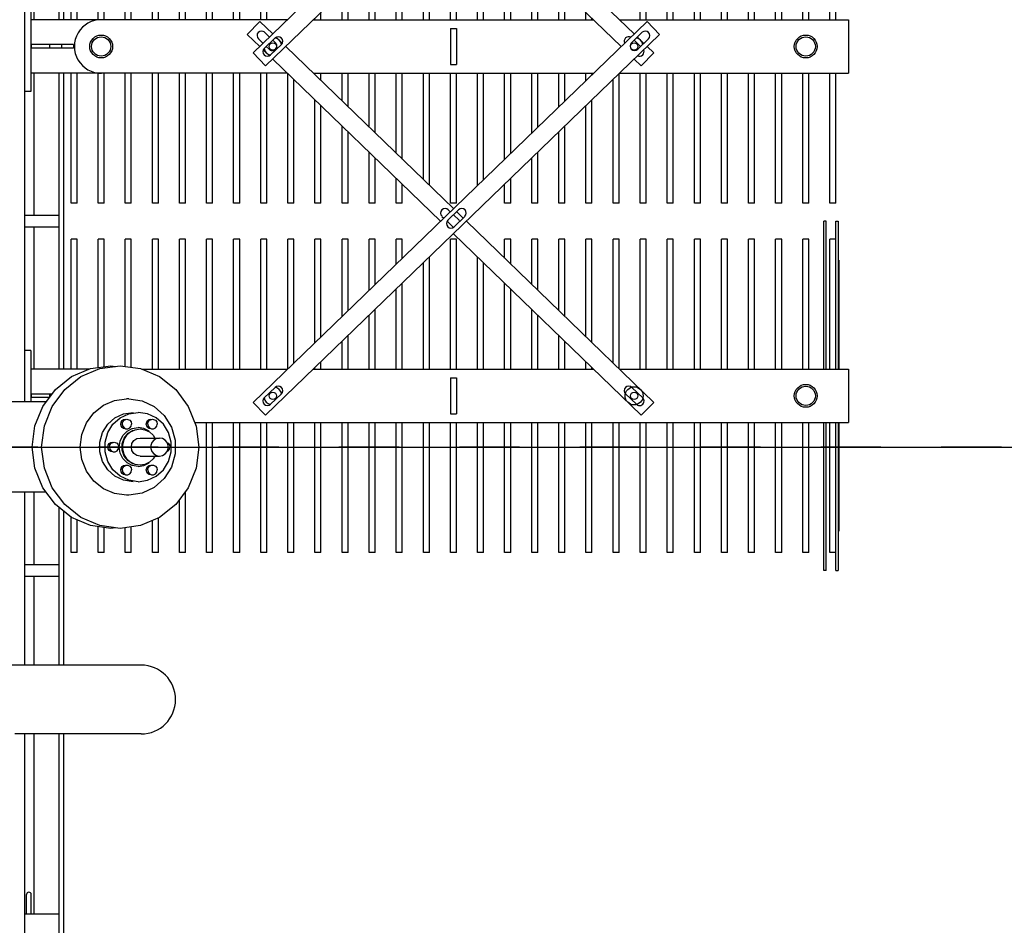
# Model space of a CAD drawing. Header units: metres. Extents: x 70279.8 to 70377.7, y 409251.8 to 409331.5.
# Tile 136 of 244: x 70324.2 to 70325.8, y 409306.8 to 409308.3. Entities that reach past the tile are written whole.
import ezdxf

# ---------------------------------------------------------------- set-up
doc = ezdxf.new("R2010")
doc.units = ezdxf.units.M
doc.linetypes.add('CENTER', pattern=[2, 1.25, -0.25, 0.25, -0.25])
doc.layers.add('7_ALL_FEATURES', color=7, linetype='Continuous')
doc.layers.add('PRT_BASE_FEATURES', color=7, linetype='Continuous')

# ---------------------------------------------------------------- blocks, each defined once
blk = doc.blocks.new('Transformer_Top_20170130')
at = {"color": 7, "linetype": 'Continuous'}
for p, q in [((-75, -938.7), (-75, -718.5)), ((75, -938.7), (75, -718.5)), ((-362.1, -1096.4), (-362.1, -778.9)), ((-476.4, -1096.4), (-476.4, -886.4)), ((-1650.7, -903), (-476.4, -903)), ((-775, -903), (-775, -960)), ((-775, -906), (-743, -906)), ((-775, -914), (-743, -914)), ((-362.1, -903), (-75, -903)), ((-215, -960), (-215, -903)), ((-195, -903), (-195, -960)), ((75, -903), (1650.7, -903)), ((160, -913), (75, -913)), ((88, -914), (82, -914)), ((82, -944), (82, -914)), ((88, -948.4), (88, -914)), ((129.4, -1010.2), (129.4, -913)), ((160, -913), (160, -903)), ((365, -960), (365, -903)), ((385, -903), (385, -960)), ((590, -913), (590, -903)), ((740, -913), (590, -913)), ((620.5, -1339.4), (620.5, -913)), ((668, -914), (662, -914)), ((662, -984), (662, -914)), ((668, -984), (668, -914)), ((709.4, -1339.4), (709.4, -913)), ((-775, -919), (-476.4, -919)), ((-362.1, -919), (-215, -919)), ((-195, -919), (-75, -919)), ((129.4, -919), (365, -919)), ((385, -919), (620.5, -919)), ((709.4, -919), (875.5, -919)), ((88, -944), (82, -944)), ((668, -944), (662, -944)), ((-1030.6, -960), (-476.4, -960)), ((-362.1, -960), (-100.3, -960)), ((129.4, -960), (620.5, -960)), ((668, -964), (662, -964)), ((709.4, -960), (875.5, -960)), ((-1030.6, -968), (-476.4, -968)), ((-362.1, -968), (-106.7, -968)), ((-175, -980), (-116.2, -980)), ((-175, -990), (-175, -980)), ((129.4, -968), (620.5, -968)), ((129.4, -980), (345, -980)), ((345, -990), (345, -980)), ((405, -980), (620.5, -980)), ((405, -990), (405, -980)), ((709.4, -968), (875.5, -968)), ((709.4, -980), (875.5, -980)), ((-175, -990), (-120.8, -990)), ((129.4, -990), (345, -990)), ((405, -990), (620.5, -990)), ((668, -984), (662, -984)), ((709.4, -990), (875.5, -990)), ((-175, -1025), (-132.1, -1025)), ((-175, -1035), (-175, -1025)), ((132.1, -1025), (345, -1025)), ((345, -1035), (345, -1025)), ((405, -1025), (620.5, -1025)), ((405, -1035), (405, -1025)), ((709.4, -1025), (925, -1025)), ((-175, -1035), (-133.5, -1035)), ((-133.9, -1053.9), (-135, -1046.2)), ((133.5, -1035), (345, -1035)), ((135, -1046.2), (133.9, -1053.9)), ((405, -1035), (620.5, -1035)), ((709.4, -1035), (925, -1035)), ((-130.4, -1095.4), (-135, -1061.7)), ((-10, -1061.6), (0, -1060.1)), ((-6.3, -1056.4), (-3.5, -1058.5)), ((-3.5, -1058.5), (0, -1059.3)), ((3.5, -1058.5), (0, -1059.3)), ((0, -1060.1), (10, -1061.6)), ((6.3, -1056.4), (3.5, -1058.5)), ((48.4, -1052.9), (55.2, -1067.3)), ((48.4, -1061.4), (55.2, -1075.8)), ((77.3, -1052.3), (80, -1072.3)), ((-175, -1070), (-133.9, -1070)), ((-175, -1080), (-175, -1070)), ((-80, -1076.2), (-80, -1072.3)), ((-76.8, -1098), (-80, -1076.2)), ((-57.5, -1082.9), (-55.2, -1067.3)), ((-57.5, -1091.4), (-55.2, -1075.8)), ((-44.4, -1077.6), (-41.6, -1079.7)), ((-31.9, -1077.6), (-34.6, -1079.7)), ((-30.9, -1081.7), (-26.3, -1073)), ((-28.8, -1086.4), (-25.2, -1078.9)), ((-28.2, -1083.3), (-23, -1074.6)), ((-5.2, -1064.7), (5.2, -1064.7)), ((23, -1074.6), (28.2, -1083.3)), ((25.2, -1078.9), (28.8, -1086.4)), ((26.3, -1073), (30.9, -1081.7)), ((31.9, -1077.6), (34.6, -1079.7)), ((44.4, -1077.6), (41.6, -1079.7)), ((55.2, -1067.3), (57.5, -1082.9)), ((55.2, -1075.8), (57.5, -1091.4)), ((80, -1076.2), (80, -1072.3)), ((133.9, -1070), (345, -1070)), ((345, -1080), (345, -1070)), ((405, -1070), (620.5, -1070)), ((405, -1080), (405, -1070)), ((709.4, -1070), (925, -1070)), ((-175, -1080), (-132.5, -1080)), ((-57.5, -1091.4), (-55.2, -1107.1)), ((-41.6, -1079.7), (-38.1, -1080.5)), ((-34.6, -1079.7), (-38.1, -1080.5)), ((-32.5, -1091.4), (-30.9, -1081.7)), ((-32.5, -1091.4), (-30.9, -1101.1)), ((-30, -1094.6), (-28.8, -1086.4)), ((-28.8, -1102.7), (-30, -1094.6)), ((-15, -1094.6), (-15, -1126.9)), ((15, -1094.6), (15, -1126.9)), ((28.8, -1086.4), (30, -1094.6)), ((30, -1094.6), (28.8, -1102.7)), ((30.9, -1081.7), (32.5, -1091.4)), ((30.9, -1101.1), (32.5, -1091.4)), ((34.6, -1079.7), (38.1, -1080.5)), ((41.6, -1079.7), (38.1, -1080.5)), ((55.2, -1107.1), (57.5, -1091.4)), ((132.5, -1080), (345, -1080)), ((405, -1080), (620.5, -1080)), ((709.4, -1080), (925, -1080)), ((-55.2, -1107.1), (-48.4, -1121.5)), ((-30.9, -1101.1), (-26.3, -1109.9)), ((-25.2, -1110.2), (-28.8, -1102.7)), ((-19.6, -1116.5), (-25.2, -1110.2)), ((25.2, -1110.2), (19.6, -1116.5)), ((28.8, -1102.7), (25.2, -1110.2)), ((26.3, -1109.9), (30.9, -1101.1)), ((48.4, -1121.5), (55.2, -1107.1)), ((129.4, -1097.7), (129.4, -1339.4)), ((-175, -1115), (-122, -1115)), ((-175, -1125), (-175, -1115)), ((-175, -1125), (-117.7, -1125)), ((-48.4, -1121.5), (-37.7, -1133.4)), ((-44.4, -1120.1), (-41.6, -1122.2)), ((-41.6, -1122.2), (-38.1, -1123)), ((-34.6, -1122.2), (-38.1, -1123)), ((-31.9, -1120.1), (-34.6, -1122.2)), ((-15, -1119.3), (-19.6, -1116.5)), ((19.6, -1116.5), (15, -1119.3)), ((31.9, -1120.1), (34.6, -1122.2)), ((34.6, -1122.2), (38.1, -1123)), ((37.7, -1133.4), (48.4, -1121.5)), ((41.6, -1122.2), (38.1, -1123)), ((44.4, -1120.1), (41.6, -1122.2)), ((129.4, -1115), (345, -1115)), ((129.4, -1125), (345, -1125)), ((345, -1125), (345, -1115)), ((405, -1115), (620.5, -1115)), ((405, -1125), (405, -1115)), ((405, -1125), (620.5, -1125)), ((709.4, -1115), (925, -1115)), ((709.4, -1125), (925, -1125)), ((-37.7, -1133.4), (-23.9, -1142)), ((-23.9, -1142), (-8.2, -1146.4)), ((-7.1, -1139.6), (-6.3, -1141.4)), ((-6.3, -1141.4), (-3.5, -1143.5)), ((-3.5, -1143.5), (0, -1144.3)), ((3.5, -1143.5), (0, -1144.3)), ((6.3, -1141.4), (3.5, -1143.5)), ((7.1, -1139.6), (6.3, -1141.4)), ((8.2, -1146.4), (23.9, -1142)), ((23.9, -1142), (37.7, -1133.4)), ((-175, -1160), (-87.3, -1160)), ((-175, -1170), (-175, -1160)), ((11.4, -1152.9), (-11.4, -1152.9)), ((-8.2, -1146.4), (8.2, -1146.4)), ((33.2, -1146.7), (11.4, -1152.9)), ((129.4, -1160), (345, -1160)), ((345, -1170), (345, -1160)), ((405, -1160), (620.5, -1160)), ((405, -1170), (405, -1160)), ((709.4, -1160), (925, -1160)), ((-175, -1170), (-73.8, -1170)), ((129.4, -1170), (345, -1170)), ((405, -1170), (620.5, -1170)), ((709.4, -1170), (925, -1170)), ((40.5, -1185.5), (40.5, -2271)), ((-175, -1205), (40.5, -1205)), ((-175, -1215), (-175, -1205)), ((129.4, -1205), (345, -1205)), ((345, -1215), (345, -1205)), ((405, -1205), (620.5, -1205)), ((405, -1215), (405, -1205)), ((709.4, -1205), (925, -1205)), ((-175, -1215), (40.5, -1215)), ((129.4, -1215), (345, -1215)), ((405, -1215), (620.5, -1215)), ((709.4, -1215), (925, -1215)), ((-175, -1250), (40.5, -1250)), ((-175, -1260), (-175, -1250)), ((129.4, -1250), (345, -1250)), ((345, -1260), (345, -1250)), ((405, -1250), (620.5, -1250)), ((405, -1260), (405, -1250)), ((709.4, -1250), (925, -1250)), ((-175, -1260), (40.5, -1260)), ((129.4, -1260), (345, -1260)), ((405, -1260), (620.5, -1260)), ((709.4, -1260), (925, -1260)), ((677.7, -1291.1), (670.2, -1298.8)), ((-175, -1295), (40.5, -1295)), ((-175, -1305), (-175, -1295)), ((-175, -1305), (40.5, -1305)), ((99.1, -1318.8), (81.7, -1300.8)), ((129.4, -1295), (345, -1295)), ((129.4, -1305), (345, -1305)), ((345, -1305), (345, -1295)), ((405, -1295), (620.5, -1295)), ((405, -1305), (405, -1295)), ((405, -1305), (620.5, -1305)), ((665, -1304.2), (660.3, -1309.1)), ((679.1, -1318.8), (661.7, -1300.8)), ((680.6, -1309.6), (688.5, -1301.5)), ((709.4, -1295), (925, -1295)), ((709.4, -1305), (925, -1305)), ((70.9, -1311.2), (88.3, -1329.2)), ((650.9, -1311.2), (668.3, -1329.2)), ((671.1, -1319.5), (675.4, -1315)), ((-175, -1340), (40.5, -1340)), ((-175, -1350), (-175, -1340)), ((130, -1340), (345, -1340)), ((345, -1350), (345, -1340)), ((405, -1340), (620, -1340)), ((405, -1350), (405, -1340)), ((-175, -1350), (40.5, -1350)), ((139.7, -1350), (345, -1350)), ((405, -1350), (610.3, -1350)), ((-175, -1385), (40.5, -1385)), ((-175, -1395), (-175, -1385)), ((129.4, -1382.6), (129.4, -1847.4)), ((129.4, -1385), (131.8, -1385)), ((173.5, -1385), (345, -1385)), ((345, -1395), (345, -1385)), ((405, -1385), (576.5, -1385)), ((405, -1395), (405, -1385)), ((618.2, -1385), (620.5, -1385)), ((620.5, -1382.6), (620.5, -1847.4)), ((709.4, -1382.6), (709.4, -1847.4)), ((709.4, -1385), (711.8, -1385)), ((-175, -1395), (40.5, -1395)), ((129.4, -1395), (141.5, -1395)), ((183.2, -1395), (345, -1395)), ((405, -1395), (566.8, -1395)), ((608.5, -1395), (620.5, -1395)), ((709.4, -1395), (721.5, -1395)), ((-175, -1430), (40.5, -1430)), ((-175, -1440), (-175, -1430)), ((129.4, -1430), (175.3, -1430)), ((217, -1430), (345, -1430)), ((345, -1440), (345, -1430)), ((405, -1430), (533, -1430)), ((405, -1440), (405, -1430)), ((574.7, -1430), (620.5, -1430)), ((709.4, -1430), (755.3, -1430)), ((-175, -1440), (40.5, -1440)), ((129.4, -1440), (185, -1440)), ((226.7, -1440), (345, -1440)), ((405, -1440), (523.3, -1440)), ((565, -1440), (620.5, -1440)), ((709.4, -1440), (765, -1440)), ((-175, -1475), (40.5, -1475)), ((-175, -1485), (-175, -1475)), ((-175, -1485), (40.5, -1485)), ((129.4, -1475), (218.8, -1475)), ((129.4, -1485), (228.5, -1485)), ((260.5, -1475), (345, -1475)), ((270.2, -1485), (345, -1485)), ((345, -1485), (345, -1475)), ((405, -1475), (489.5, -1475)), ((405, -1485), (405, -1475)), ((405, -1485), (479.8, -1485)), ((521.5, -1485), (620.5, -1485)), ((531.2, -1475), (620.5, -1475)), ((709.4, -1475), (798.8, -1475)), ((709.4, -1485), (808.5, -1485)), ((-175, -1520), (40.5, -1520)), ((-175, -1530), (-175, -1520)), ((129.4, -1520), (262.3, -1520)), ((304, -1520), (345, -1520)), ((345, -1530), (345, -1520)), ((405, -1520), (446, -1520)), ((405, -1530), (405, -1520)), ((487.7, -1520), (620.5, -1520)), ((709.4, -1520), (842.3, -1520)), ((-175, -1530), (40.5, -1530)), ((129.4, -1530), (272, -1530)), ((313.7, -1530), (345, -1530)), ((405, -1530), (436.3, -1530)), ((478, -1530), (620.5, -1530)), ((709.4, -1530), (852, -1530)), ((-175, -1565), (40.5, -1565)), ((-175, -1575), (-175, -1565)), ((129.4, -1565), (305.8, -1565)), ((444.2, -1565), (620.5, -1565)), ((709.4, -1565), (885.8, -1565)), ((-175, -1575), (40.5, -1575)), ((129.4, -1575), (315.5, -1575)), ((434.5, -1575), (620.5, -1575)), ((709.4, -1575), (895.5, -1575)), ((383, -1595.9), (380.2, -1598.8)), ((-175, -1610), (40.5, -1610)), ((-175, -1620), (-175, -1610)), ((115, -1610), (55, -1610)), ((55, -1610), (55, -1620)), ((115, -1610), (115, -1620)), ((129.4, -1610), (345, -1610)), ((345, -1620), (345, -1610)), ((374.8, -1604.5), (365.6, -1613.9)), ((365.6, -1616.1), (383, -1634.1)), ((393.8, -1623.6), (376.4, -1605.7)), ((376.4, -1624.3), (385.4, -1615)), ((390.6, -1609.6), (393.8, -1606.4)), ((405, -1610), (620.5, -1610)), ((405, -1620), (405, -1610)), ((695, -1610), (635, -1610)), ((635, -1610), (635, -1620)), ((695, -1610), (695, -1620)), ((709.4, -1610), (925, -1610)), ((-175, -1620), (40.5, -1620)), ((115, -1620), (55, -1620)), ((129.4, -1620), (345, -1620)), ((405, -1620), (620.5, -1620)), ((695, -1620), (635, -1620)), ((709.4, -1620), (925, -1620)), ((-175, -1655), (40.5, -1655)), ((-175, -1665), (-175, -1655)), ((-175, -1665), (40.5, -1665)), ((129.4, -1655), (315.5, -1655)), ((129.4, -1665), (305.8, -1665)), ((434.5, -1655), (620.5, -1655)), ((444.2, -1665), (620.5, -1665)), ((709.4, -1655), (895.5, -1655)), ((709.4, -1665), (885.8, -1665)), ((-175, -1700), (40.5, -1700)), ((-175, -1710), (-175, -1700)), ((129.4, -1700), (272, -1700)), ((313.7, -1700), (345, -1700)), ((345, -1710), (345, -1700)), ((405, -1700), (436.3, -1700)), ((405, -1710), (405, -1700)), ((478, -1700), (620.5, -1700)), ((709.4, -1700), (852, -1700)), ((-175, -1710), (40.5, -1710)), ((129.4, -1710), (262.3, -1710)), ((304, -1710), (345, -1710)), ((405, -1710), (446, -1710)), ((487.7, -1710), (620.5, -1710)), ((709.4, -1710), (842.3, -1710)), ((-175, -1745), (40.5, -1745)), ((-175, -1755), (-175, -1745)), ((129.4, -1745), (228.5, -1745)), ((270.2, -1745), (345, -1745)), ((345, -1755), (345, -1745)), ((405, -1745), (479.8, -1745)), ((405, -1755), (405, -1745)), ((521.5, -1745), (620.5, -1745)), ((709.4, -1745), (808.5, -1745)), ((-175, -1755), (40.5, -1755)), ((129.4, -1755), (218.8, -1755)), ((260.5, -1755), (345, -1755)), ((405, -1755), (489.5, -1755)), ((531.2, -1755), (620.5, -1755)), ((709.4, -1755), (798.8, -1755)), ((-175, -1790), (40.5, -1790)), ((-175, -1800), (-175, -1790)), ((129.4, -1790), (185, -1790)), ((226.7, -1790), (345, -1790)), ((345, -1800), (345, -1790)), ((405, -1790), (523.3, -1790)), ((405, -1800), (405, -1790)), ((565, -1790), (620.5, -1790)), ((709.4, -1790), (765, -1790)), ((-175, -1800), (40.5, -1800)), ((129.4, -1800), (175.3, -1800)), ((217, -1800), (345, -1800)), ((405, -1800), (533, -1800)), ((574.7, -1800), (620.5, -1800)), ((709.4, -1800), (755.3, -1800)), ((-175, -1835), (40.5, -1835)), ((-175, -1845), (-175, -1835)), ((-175, -1845), (40.5, -1845)), ((129.4, -1835), (141.5, -1835)), ((129.4, -1845), (131.8, -1845)), ((173.5, -1845), (345, -1845)), ((183.2, -1835), (345, -1835)), ((345, -1845), (345, -1835)), ((405, -1835), (566.8, -1835)), ((405, -1845), (405, -1835)), ((405, -1845), (576.5, -1845)), ((608.5, -1835), (620.5, -1835)), ((618.2, -1845), (620.5, -1845)), ((709.4, -1835), (721.5, -1835)), ((709.4, -1845), (711.8, -1845)), ((-175, -1880), (40.5, -1880)), ((-175, -1890), (-175, -1880)), ((139.7, -1880), (345, -1880)), ((345, -1890), (345, -1880)), ((405, -1880), (610.3, -1880)), ((405, -1890), (405, -1880)), ((-175, -1890), (40.5, -1890)), ((129.4, -1890.6), (129.4, -2271)), ((130, -1890), (345, -1890)), ((405, -1890), (620, -1890)), ((620.5, -1890.6), (620.5, -2271)), ((709.4, -1890.6), (709.4, -2271)), ((88.3, -1900.8), (70.9, -1918.8)), ((81.7, -1929.2), (99.1, -1911.2)), ((688.5, -1928.5), (671.1, -1910.5)), ((-175, -1925), (40.5, -1925)), ((-175, -1935), (-175, -1925)), ((129.4, -1925), (345, -1925)), ((345, -1935), (345, -1925)), ((405, -1925), (620.5, -1925)), ((405, -1935), (405, -1925)), ((660.3, -1920.9), (677.7, -1938.9)), ((665, -1925.8), (675.4, -1915)), ((709.4, -1925), (925, -1925)), ((-175, -1935), (40.5, -1935)), ((129.4, -1935), (345, -1935)), ((405, -1935), (620.5, -1935)), ((709.4, -1935), (925, -1935)), ((-175, -1970), (40.5, -1970)), ((-175, -1980), (-175, -1970)), ((129.4, -1970), (345, -1970)), ((345, -1980), (345, -1970)), ((405, -1970), (620.5, -1970)), ((405, -1980), (405, -1970)), ((709.4, -1970), (925, -1970)), ((-175, -1980), (40.5, -1980)), ((129.4, -1980), (345, -1980)), ((405, -1980), (620.5, -1980)), ((709.4, -1980), (925, -1980)), ((-175, -2015), (40.5, -2015)), ((-175, -2025), (-175, -2015)), ((-175, -2025), (40.5, -2025)), ((129.4, -2015), (345, -2015)), ((129.4, -2025), (345, -2025)), ((345, -2025), (345, -2015)), ((405, -2015), (620.5, -2015)), ((405, -2025), (405, -2015)), ((405, -2025), (620.5, -2025)), ((709.4, -2015), (925, -2015)), ((709.4, -2025), (925, -2025)), ((-175, -2060), (40.5, -2060)), ((-175, -2070), (-175, -2060)), ((129.4, -2060), (345, -2060)), ((345, -2070), (345, -2060)), ((405, -2060), (620.5, -2060)), ((405, -2070), (405, -2060)), ((709.4, -2060), (925, -2060)), ((-175, -2070), (40.5, -2070)), ((129.4, -2070), (345, -2070)), ((405, -2070), (620.5, -2070)), ((709.4, -2070), (925, -2070)), ((-175, -2105), (40.5, -2105)), ((-175, -2115), (-175, -2105)), ((129.4, -2105), (345, -2105)), ((345, -2115), (345, -2105)), ((405, -2105), (620.5, -2105)), ((405, -2115), (405, -2105)), ((709.4, -2105), (925, -2105)), ((-175, -2115), (40.5, -2115)), ((129.4, -2115), (345, -2115)), ((405, -2115), (620.5, -2115)), ((709.4, -2115), (925, -2115)), ((-175, -2150), (40.5, -2150)), ((-175, -2160), (-175, -2150)), ((129.4, -2150), (345, -2150)), ((345, -2160), (345, -2150)), ((405, -2150), (620.5, -2150)), ((405, -2160), (405, -2150)), ((709.4, -2150), (925, -2150)), ((-175, -2160), (40.5, -2160)), ((129.4, -2160), (345, -2160)), ((405, -2160), (620.5, -2160)), ((709.4, -2160), (925, -2160)), ((-175, -2195), (40.5, -2195)), ((-175, -2205), (-175, -2195)), ((-175, -2205), (40.5, -2205)), ((129.4, -2195), (345, -2195)), ((129.4, -2205), (345, -2205)), ((345, -2205), (345, -2195)), ((405, -2195), (620.5, -2195)), ((405, -2205), (405, -2195)), ((405, -2205), (620.5, -2205)), ((709.4, -2195), (925, -2195)), ((709.4, -2205), (925, -2205)), ((-205, -2230), (40.5, -2230)), ((-205, -2234), (-205, -2230)), ((-205, -2234), (40.5, -2234)), ((129.4, -2230), (375, -2230)), ((129.4, -2234), (375, -2234)), ((375, -2234), (375, -2230)), ((-205, -2250), (40.5, -2250)), ((-205, -2250), (-205, -2254)), ((40.5, -2254), (-205, -2254)), ((-175, -2240), (40.5, -2240)), ((-175, -2250), (-175, -2240)), ((-139.7, -2254), (-139.7, -2255)), ((40.5, -2255), (-139.7, -2255)), ((129.4, -2240), (345, -2240)), ((129.4, -2250), (375, -2250)), ((375, -2254), (129.4, -2254)), ((310.3, -2255), (129.4, -2255)), ((310.3, -2254), (310.3, -2255)), ((345, -2250), (345, -2240)), ((375, -2250), (375, -2254)), ((405, -2240), (620.5, -2240)), ((405, -2250), (405, -2240)), ((405, -2250), (620.5, -2250)), ((709.4, -2240), (925, -2240)), ((709.4, -2250), (925, -2250)), ((129.4, -2271), (40.5, -2271)), ((709.4, -2271), (620.5, -2271))]:
    blk.add_line(p, q, dxfattribs=at)
for points in [[(-135, -1046.2), (-130.4, -1012.4), (-116.9, -980.9), (-95.5, -953.9), (-67.5, -933.2), (-34.9, -920.1), (0, -915.7), (35, -920.1), (67.5, -933.2), (95.5, -953.9), (116.9, -980.9), (130.4, -1012.4), (135, -1046.2)], [(-135, -1061.7), (-130.4, -1027.9), (-116.9, -996.5), (-95.5, -969.4), (-67.5, -948.7), (-34.9, -935.7), (0, -931.2), (35, -935.7), (67.5, -948.7), (95.5, -969.4), (116.9, -996.5), (130.4, -1027.9), (135, -1061.7)], [(-80, -1072.3), (-77.3, -1052.3), (-69.3, -1033.7), (-56.6, -1017.7), (-40, -1005.4), (-20.7, -997.7), (0, -995), (20.7, -997.7), (40, -1005.4), (56.6, -1017.7), (69.3, -1033.7), (77.3, -1052.3)], [(-55.2, -1067.3), (-48.4, -1052.9), (-37.7, -1040.9), (-23.9, -1032.4), (-8.2, -1027.9)], [(-8.2, -1027.9), (8.2, -1027.9), (23.9, -1032.4), (37.7, -1040.9), (48.4, -1052.9)], [(-55.2, -1075.8), (-48.4, -1061.4), (-37.7, -1049.5), (-23.9, -1040.9), (-8.2, -1036.5), (8.2, -1036.5), (23.9, -1040.9), (37.7, -1049.5), (48.4, -1061.4)], [(-8, -1048.9), (-7.4, -1046), (-5.7, -1043.5)], [(0, -1043.8), (-3.5, -1044.6), (-6.3, -1046.7), (-7.8, -1049.8), (-8, -1051.5)], [(-5.7, -1043.5), (-3.1, -1041.8), (0, -1041.2)], [(0, -1041.2), (3.1, -1041.8), (5.7, -1043.5)], [(0, -1043.8), (3.5, -1044.6), (6.3, -1046.7), (7.8, -1049.8), (8, -1051.5)], [(5.7, -1043.5), (7.4, -1046), (8, -1048.9)], [(135, -1061.7), (130.4, -1095.4), (116.9, -1126.9), (95.5, -1153.9), (67.5, -1174.7), (34.9, -1187.7), (0, -1192.2), (-35, -1187.7), (-67.5, -1174.7), (-95.5, -1153.9), (-116.9, -1126.9), (-130.4, -1095.4)], [(-43.8, -1064.7), (-41.2, -1063.1), (-38.1, -1062.5)], [(-38.1, -1062.5), (-35, -1063.1), (-32.4, -1064.7)], [(-26.3, -1073), (-19.1, -1066.1), (-10, -1061.6)], [(-8, -1051.5), (-7.8, -1053.3), (-6.3, -1056.4)], [(8, -1051.5), (7.8, -1053.3), (6.3, -1056.4)], [(10, -1061.6), (19.1, -1066.1), (26.3, -1073)], [(32.4, -1064.7), (35, -1063.1), (38.1, -1062.5)], [(38.1, -1062.5), (41.2, -1063.1), (43.8, -1064.7)], [(-46.1, -1070.2), (-45.5, -1067.2), (-43.8, -1064.7)], [(-38.1, -1065.1), (-41.6, -1065.8), (-44.4, -1068), (-45.9, -1071.1), (-46.1, -1072.8)], [(-46.1, -1072.8), (-45.9, -1074.5), (-44.4, -1077.6)], [(-38.1, -1065.1), (-34.6, -1065.8), (-31.9, -1068), (-30.3, -1071.1), (-30.1, -1072.8)], [(-32.4, -1064.7), (-30.7, -1067.2), (-30.1, -1070.2)], [(-30.1, -1072.8), (-30.3, -1074.5), (-31.9, -1077.6)], [(-25.2, -1078.9), (-19.6, -1072.7), (-12.5, -1068.2)], [(-23, -1074.6), (-15, -1068.2), (-5.2, -1064.7)], [(-12.5, -1068.2), (-4.3, -1065.9), (4.3, -1065.9), (12.5, -1068.2)], [(5.2, -1064.7), (15, -1068.2), (23, -1074.6)], [(12.5, -1068.2), (19.6, -1072.7), (25.2, -1078.9)], [(30.1, -1070.2), (30.7, -1067.2), (32.4, -1064.7)], [(38.1, -1065.1), (34.6, -1065.8), (31.9, -1068), (30.3, -1071.1), (30.1, -1072.8)], [(30.1, -1072.8), (30.3, -1074.5), (31.9, -1077.6)], [(38.1, -1065.1), (41.6, -1065.8), (44.4, -1068), (45.9, -1071.1), (46.1, -1072.8)], [(43.8, -1064.7), (45.5, -1067.2), (46.1, -1070.2)], [(46.1, -1072.8), (45.9, -1074.5), (44.4, -1077.6)], [(80, -1076.2), (76.8, -1098), (67.3, -1118)], [(-15, -1094.6), (-13.9, -1089), (-10.6, -1084.3), (-5.7, -1081.2), (0, -1080.1), (5.7, -1081.2), (10.6, -1084.3), (13.9, -1089), (15, -1094.6)], [(-52.4, -1134.7), (-67.3, -1118), (-76.8, -1098)], [(-46.1, -1112.7), (-45.5, -1109.7), (-43.8, -1107.2)], [(-38.1, -1107.6), (-41.6, -1108.3), (-44.4, -1110.5), (-45.9, -1113.6), (-46.1, -1115.3)], [(-43.8, -1107.2), (-41.2, -1105.6), (-38.1, -1105)], [(-38.1, -1105), (-35, -1105.6), (-32.4, -1107.2)], [(-38.1, -1107.6), (-34.6, -1108.3), (-31.9, -1110.5), (-30.3, -1113.6), (-30.1, -1115.3)], [(-32.4, -1107.2), (-30.7, -1109.7), (-30.1, -1112.7)], [(30.1, -1112.7), (30.7, -1109.7), (32.4, -1107.2)], [(38.1, -1107.6), (34.6, -1108.3), (31.9, -1110.5), (30.3, -1113.6), (30.1, -1115.3)], [(32.4, -1107.2), (35, -1105.6), (38.1, -1105)], [(38.1, -1105), (41.2, -1105.6), (43.8, -1107.2)], [(38.1, -1107.6), (41.6, -1108.3), (44.4, -1110.5), (45.9, -1113.6), (46.1, -1115.3)], [(43.8, -1107.2), (45.5, -1109.7), (46.1, -1112.7)], [(-46.1, -1115.3), (-45.9, -1117), (-44.4, -1120.1)], [(-30.1, -1115.3), (-30.3, -1117), (-31.9, -1120.1)], [(15, -1126.9), (14.1, -1122), (11.5, -1117.6), (7.5, -1114.4), (2.6, -1112.6), (-2.6, -1112.6), (-7.5, -1114.4), (-11.5, -1117.6), (-14.1, -1122), (-15, -1126.9)], [(-15, -1126.9), (-14.1, -1131.9), (-11.5, -1136.2), (-7.5, -1139.5), (-2.6, -1141.2), (2.6, -1141.2), (7.5, -1139.5), (11.5, -1136.2), (14.1, -1131.9), (15, -1126.9)], [(30.1, -1115.3), (30.3, -1117), (31.9, -1120.1)], [(67.3, -1118), (52.4, -1134.7), (33.2, -1146.7)], [(46.1, -1115.3), (45.9, -1117), (44.4, -1120.1)], [(-11.4, -1152.9), (-33.3, -1146.6), (-52.4, -1134.7)]]:
    blk.add_lwpolyline(points, dxfattribs=at)
for centre, radius in [((665, -1030), 19), ((665, -1030), 16), ((85, -1315), 6), ((665, -1315), 6), ((85, -1915), 15), ((85, -1915), 6), ((665, -1915), 6), ((85, -2200), 19), ((85, -2200), 16), ((665, -2200), 19), ((665, -2200), 16)]:
    blk.add_circle(centre, radius, dxfattribs=at)
for centre, radius, start, end in [((-743, -910), 4, 270, 90), ((665, -1030), 44.5, 359.1919, 180.6929), ((-419.2, -1096.4), 57.1, 180, 0), ((683.1, -1296.3), 7.5, 315.971, 135.971), ((76.3, -1306), 7.5, 44.029, 224.029), ((85, -1315), 15, 103.3754, 164.7778), ((656.3, -1306), 7.5, 44.029, 224.029), ((665, -1315), 15, 103.3754, 164.7778), ((93.7, -1324), 7.5, 224.029, 44.029), ((85, -1315), 15, 283.5312, 344.7778), ((665.7, -1314.3), 7.5, 135.971, 315.971), ((673.7, -1324), 7.5, 224.029, 44.029), ((665, -1315), 15, 283.5312, 344.7778), ((388.4, -1601.2), 7.5, 315.971, 135.971), ((371, -1610.9), 7.5, 44.029, 224.029), ((371, -1619.1), 7.5, 135.971, 146.0938), ((371, -1619.1), 7.5, 300.3406, 315.971), ((388.4, -1628.8), 7.5, 224.029, 44.029), ((93.7, -1906), 7.5, 315.971, 135.971), ((665.7, -1915.7), 7.5, 44.029, 224.029), ((673.7, -1906), 7.5, 333.6993, 114.4094), ((76.3, -1924), 7.5, 135.971, 315.971), ((656.3, -1924), 7.5, 153.6993, 294.4094), ((665, -1915), 15, 283.4832, 344.3574), ((683.1, -1933.7), 7.5, 224.029, 44.029)]:
    blk.add_arc(centre, radius, start, end, dxfattribs=at)
at = {"layer": '7_ALL_FEATURES', "color": 7, "linetype": 'Continuous'}
for p, q in [((665, -1293.4), (685.1, -1272.6)), ((685.1, -1272.6), (706.7, -1293.4)), ((74.2, -1282.3), (52.7, -1303.1)), ((706.7, -1936.6), (74.2, -1282.3)), ((654.2, -1282.3), (632.7, -1303.1)), ((1286.7, -1936.6), (654.2, -1282.3)), ((52.7, -1303.1), (685.1, -1957.4)), ((632.7, -1303.1), (1265.1, -1957.4)), ((649.6, -1309.3), (659.4, -1299.2)), ((706.7, -1293.4), (685.9, -1315)), ((375, -1593.4), (644.1, -1315)), ((680.4, -1320.7), (670.6, -1330.8)), ((665, -1336.6), (395.9, -1615)), ((52.7, -1926.9), (354.1, -1615)), ((665, -1893.4), (934.1, -1615)), ((390.6, -1620.4), (380.2, -1631.2)), ((375, -1636.6), (74.2, -1947.7)), ((955, -1636.6), (685.9, -1915)), ((74.2, -1947.7), (52.7, -1926.9)), ((632.7, -1926.9), (644.1, -1915)), ((654.2, -1947.7), (632.7, -1926.9)), ((680.6, -1920.4), (670.2, -1931.2)), ((665, -1936.6), (654.2, -1947.7)), ((685.1, -1957.4), (706.7, -1936.6))]:
    blk.add_line(p, q, dxfattribs=at)
at = {"layer": 'PRT_BASE_FEATURES', "color": 7, "linetype": 'CENTER'}
blk.add_line((0, -2524.8), (0, 2438.3), dxfattribs=at)

msp = doc.modelspace()

# ---------------------------------------------------------------- linework, layer by layer
msp.add_line((70319.1573, 409307.55), (70326.4423, 409307.55))

# ---------------------------------------------------------------- block references
at = {"xscale": 0.001, "yscale": 0.001, "zscale": 0.001, "rotation": 90}
msp.add_blockref('Transformer_Top_20170130', (70323.3, 409307.55), dxfattribs=at)

doc.saveas('drawing.dxf')
